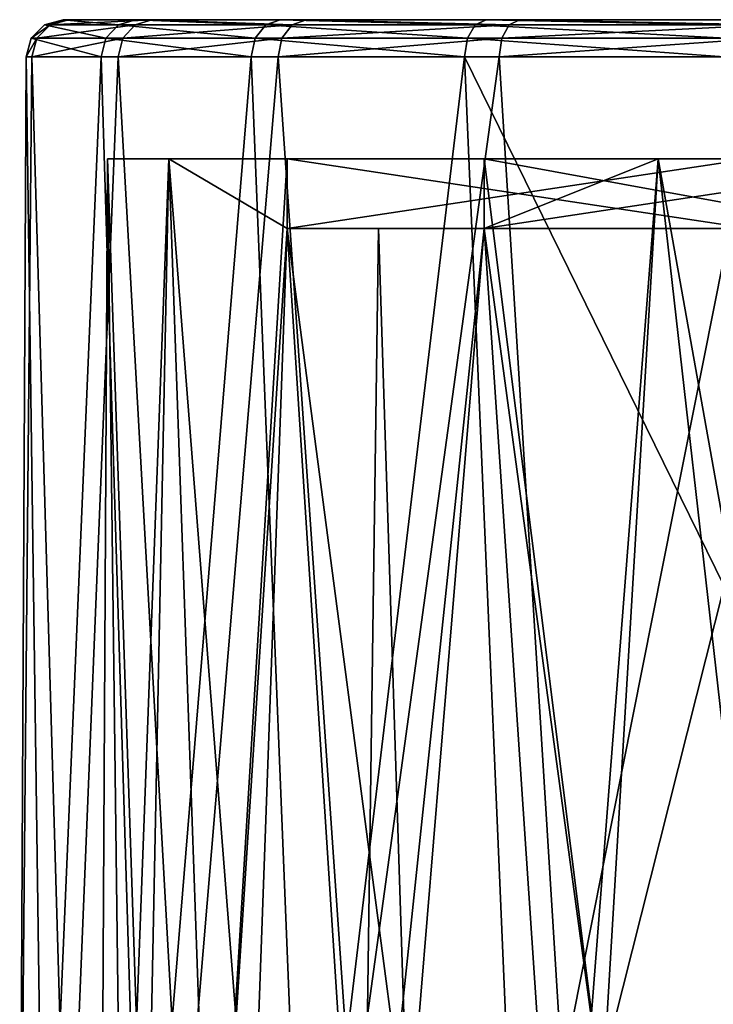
# Model space of a CAD drawing. Header units: millimetres. Extents: x -104 to 104, y -36 to 73.
# Tile 125 of 145: x -22 to -7, y 52 to 73. Entities that reach past the tile are written whole.
import ezdxf

# ---------------------------------------------------------------- set-up
doc = ezdxf.new("R2010")
doc.units = ezdxf.units.MM
doc.header["$LTSCALE"] = 33.374815
for name, color, linetype in [('464', 7, 'CONTINUOUS'), ('465', 7, 'CONTINUOUS'), ('470', 7, 'CONTINUOUS'), ('473', 7, 'CONTINUOUS'), ('475', 7, 'CONTINUOUS'), ('483', 7, 'CONTINUOUS'), ('484', 7, 'CONTINUOUS'), ('485', 7, 'CONTINUOUS'), ('486', 7, 'CONTINUOUS'), ('487', 7, 'CONTINUOUS'), ('488', 7, 'CONTINUOUS'), ('489', 7, 'CONTINUOUS'), ('490', 7, 'CONTINUOUS')]:
    doc.layers.add(name, color=color, linetype=linetype)

msp = doc.modelspace()

# ---------------------------------------------------------------- linework, layer by layer
at = {"layer": '464', "color": 7, "linetype": 'CONTINUOUS', "true_color": 0xe6e6e6}
for points in [[(-21.293, 72.797, -41.698), (-21.172, 72.797, -47.727), (-21.691, 72.689, -41.652), (-21.293, 72.797, -41.698)], [(-21.691, 72.689, -41.652), (-21.172, 72.797, -47.727), (-21.567, 72.689, -47.791), (-21.691, 72.689, -41.652)], [(-20.101, 72.689, -35.721), (-21.293, 72.797, -41.698), (-21.691, 72.689, -41.652), (-20.101, 72.689, -35.721)], [(-21.172, 72.797, -47.727), (-19.378, 72.797, -53.484), (-21.567, 72.689, -47.791), (-21.172, 72.797, -47.727)], [(-21.567, 72.689, -47.791), (-19.378, 72.797, -53.484), (-19.74, 72.689, -53.653), (-21.567, 72.689, -47.791)], [(-19.731, 72.797, -35.873), (-21.293, 72.797, -41.698), (-20.101, 72.689, -35.721), (-19.731, 72.797, -35.873)], [(-16.925, 72.689, -30.467), (-19.731, 72.797, -35.873), (-20.101, 72.689, -35.721), (-16.925, 72.689, -30.467)], [(-19.74, 72.689, -53.653), (-19.378, 72.797, -53.484), (-16.355, 72.689, -58.775), (-19.74, 72.689, -53.653)], [(-16.61, 72.797, -30.714), (-19.731, 72.797, -35.873), (-16.925, 72.689, -30.467), (-16.61, 72.797, -30.714)], [(-19.378, 72.797, -53.484), (-16.052, 72.797, -58.514), (-16.355, 72.689, -58.775), (-19.378, 72.797, -53.484)], [(-12.412, 72.689, -26.304), (-16.61, 72.797, -30.714), (-16.925, 72.689, -30.467), (-12.412, 72.689, -26.304)], [(-12.176, 72.797, -26.627), (-16.61, 72.797, -30.714), (-12.412, 72.689, -26.304), (-12.176, 72.797, -26.627)], [(-16.355, 72.689, -58.775), (-16.052, 72.797, -58.514), (-11.678, 72.689, -62.753), (-16.355, 72.689, -58.775)], [(-16.052, 72.797, -58.514), (-11.457, 72.797, -62.42), (-11.678, 72.689, -62.753), (-16.052, 72.797, -58.514)], [(-6.919, 72.689, -23.56), (-12.176, 72.797, -26.627), (-12.412, 72.689, -26.304), (-6.919, 72.689, -23.56)], [(-6.793, 72.797, -23.94), (-12.176, 72.797, -26.627), (-6.919, 72.689, -23.56), (-6.793, 72.797, -23.94)], [(-11.678, 72.689, -62.753), (-11.457, 72.797, -62.42), (-6.079, 72.689, -65.273), (-11.678, 72.689, -62.753)], [(-11.457, 72.797, -62.42), (-5.957, 72.797, -64.892), (-6.079, 72.689, -65.273), (-11.457, 72.797, -62.42)], [(-21.691, 72.689, -41.652), (-21.567, 72.689, -47.791), (-21.982, 72.396, -41.617), (-21.691, 72.689, -41.652)], [(-20.371, 72.396, -35.607), (-21.691, 72.689, -41.652), (-21.982, 72.396, -41.617), (-20.371, 72.396, -35.607)], [(-21.982, 72.396, -41.617), (-21.567, 72.689, -47.791), (-21.856, 72.396, -47.838), (-21.982, 72.396, -41.617)], [(-21.567, 72.689, -47.791), (-19.74, 72.689, -53.653), (-21.856, 72.396, -47.838), (-21.567, 72.689, -47.791)], [(-21.856, 72.396, -47.838), (-19.74, 72.689, -53.653), (-20.005, 72.396, -53.778), (-21.856, 72.396, -47.838)], [(-20.101, 72.689, -35.721), (-21.691, 72.689, -41.652), (-20.371, 72.396, -35.607), (-20.101, 72.689, -35.721)], [(-17.152, 72.396, -30.282), (-20.101, 72.689, -35.721), (-20.371, 72.396, -35.607), (-17.152, 72.396, -30.282)], [(-16.925, 72.689, -30.467), (-20.101, 72.689, -35.721), (-17.152, 72.396, -30.282), (-16.925, 72.689, -30.467)], [(-19.74, 72.689, -53.653), (-16.355, 72.689, -58.775), (-20.005, 72.396, -53.778), (-19.74, 72.689, -53.653)], [(-20.005, 72.396, -53.778), (-16.355, 72.689, -58.775), (-16.574, 72.396, -58.969), (-20.005, 72.396, -53.778)], [(-12.579, 72.396, -26.063), (-16.925, 72.689, -30.467), (-17.152, 72.396, -30.282), (-12.579, 72.396, -26.063)], [(-12.412, 72.689, -26.304), (-16.925, 72.689, -30.467), (-12.579, 72.396, -26.063), (-12.412, 72.689, -26.304)], [(-16.355, 72.689, -58.775), (-11.678, 72.689, -62.753), (-16.574, 72.396, -58.969), (-16.355, 72.689, -58.775)], [(-16.574, 72.396, -58.969), (-11.678, 72.689, -62.753), (-11.835, 72.396, -63.001), (-16.574, 72.396, -58.969)], [(-7.012, 72.396, -23.282), (-12.412, 72.689, -26.304), (-12.579, 72.396, -26.063), (-7.012, 72.396, -23.282)], [(-6.919, 72.689, -23.56), (-12.412, 72.689, -26.304), (-7.012, 72.396, -23.282), (-6.919, 72.689, -23.56)], [(-11.678, 72.689, -62.753), (-6.079, 72.689, -65.273), (-11.835, 72.396, -63.001), (-11.678, 72.689, -62.753)], [(-11.835, 72.396, -63.001), (-6.079, 72.689, -65.273), (-6.161, 72.396, -65.555), (-11.835, 72.396, -63.001)], [(-21.982, 72.396, -41.617), (-21.856, 72.396, -47.838), (-22.088, 71.997, -41.604), (-21.982, 72.396, -41.617)], [(-20.47, 71.997, -35.565), (-21.982, 72.396, -41.617), (-22.088, 71.997, -41.604), (-20.47, 71.997, -35.565)], [(-22.088, 71.997, -41.604), (-21.856, 72.396, -47.838), (-21.962, 71.997, -47.855), (-22.088, 71.997, -41.604)], [(-20.371, 72.396, -35.607), (-21.982, 72.396, -41.617), (-20.47, 71.997, -35.565), (-20.371, 72.396, -35.607)], [(-21.856, 72.396, -47.838), (-20.005, 72.396, -53.778), (-21.962, 71.997, -47.855), (-21.856, 72.396, -47.838)], [(-21.962, 71.997, -47.855), (-20.005, 72.396, -53.778), (-20.102, 71.997, -53.824), (-21.962, 71.997, -47.855)], [(-17.235, 71.997, -30.214), (-20.371, 72.396, -35.607), (-20.47, 71.997, -35.565), (-17.235, 71.997, -30.214)], [(-17.152, 72.396, -30.282), (-20.371, 72.396, -35.607), (-17.235, 71.997, -30.214), (-17.152, 72.396, -30.282)], [(-20.005, 72.396, -53.778), (-16.574, 72.396, -58.969), (-20.102, 71.997, -53.824), (-20.005, 72.396, -53.778)], [(-20.102, 71.997, -53.824), (-16.574, 72.396, -58.969), (-16.654, 71.997, -59.04), (-20.102, 71.997, -53.824)], [(-12.639, 71.997, -25.974), (-17.152, 72.396, -30.282), (-17.235, 71.997, -30.214), (-12.639, 71.997, -25.974)], [(-12.579, 72.396, -26.063), (-17.152, 72.396, -30.282), (-12.639, 71.997, -25.974), (-12.579, 72.396, -26.063)], [(-16.574, 72.396, -58.969), (-11.835, 72.396, -63.001), (-16.654, 71.997, -59.04), (-16.574, 72.396, -58.969)], [(-16.654, 71.997, -59.04), (-11.835, 72.396, -63.001), (-11.892, 71.997, -63.091), (-16.654, 71.997, -59.04)], [(-7.046, 71.997, -23.181), (-12.579, 72.396, -26.063), (-12.639, 71.997, -25.974), (-7.046, 71.997, -23.181)], [(-7.012, 72.396, -23.282), (-12.579, 72.396, -26.063), (-7.046, 71.997, -23.181), (-7.012, 72.396, -23.282)], [(-11.835, 72.396, -63.001), (-6.161, 72.396, -65.555), (-11.892, 71.997, -63.091), (-11.835, 72.396, -63.001)], [(-11.892, 71.997, -63.091), (-6.161, 72.396, -65.555), (-6.19, 71.997, -65.657), (-11.892, 71.997, -63.091)]]:
    msp.add_3dface(points, dxfattribs=at)
at = {"layer": '465', "color": 7, "linetype": 'CONTINUOUS', "true_color": 0xe6e6e6}
for points in [[(21.293, 72.797, -41.698), (21.172, 72.797, -47.727), (-21.293, 72.797, -41.698), (21.293, 72.797, -41.698)], [(21.293, 72.797, -41.698), (-21.293, 72.797, -41.698), (-19.731, 72.797, -35.873), (21.293, 72.797, -41.698)], [(21.172, 72.797, -47.727), (-21.172, 72.797, -47.727), (-21.293, 72.797, -41.698), (21.172, 72.797, -47.727)], [(21.172, 72.797, -47.727), (19.378, 72.797, -53.484), (-21.172, 72.797, -47.727), (21.172, 72.797, -47.727)], [(19.378, 72.797, -53.484), (-19.378, 72.797, -53.484), (-21.172, 72.797, -47.727), (19.378, 72.797, -53.484)], [(19.731, 72.797, -35.873), (21.293, 72.797, -41.698), (-19.731, 72.797, -35.873), (19.731, 72.797, -35.873)], [(19.731, 72.797, -35.873), (-19.731, 72.797, -35.873), (-16.61, 72.797, -30.714), (19.731, 72.797, -35.873)], [(19.378, 72.797, -53.484), (16.052, 72.797, -58.514), (-19.378, 72.797, -53.484), (19.378, 72.797, -53.484)], [(16.052, 72.797, -58.514), (-16.052, 72.797, -58.514), (-19.378, 72.797, -53.484), (16.052, 72.797, -58.514)], [(16.61, 72.797, -30.713), (19.731, 72.797, -35.873), (-16.61, 72.797, -30.714), (16.61, 72.797, -30.713)], [(16.61, 72.797, -30.713), (-16.61, 72.797, -30.714), (-12.176, 72.797, -26.627), (16.61, 72.797, -30.713)], [(16.052, 72.797, -58.514), (11.457, 72.797, -62.42), (-16.052, 72.797, -58.514), (16.052, 72.797, -58.514)], [(11.457, 72.797, -62.42), (-11.457, 72.797, -62.42), (-16.052, 72.797, -58.514), (11.457, 72.797, -62.42)], [(12.176, 72.797, -26.627), (16.61, 72.797, -30.713), (-12.176, 72.797, -26.627), (12.176, 72.797, -26.627)], [(12.176, 72.797, -26.627), (-12.176, 72.797, -26.627), (-6.793, 72.797, -23.94), (12.176, 72.797, -26.627)], [(11.457, 72.797, -62.42), (5.958, 72.797, -64.892), (-11.457, 72.797, -62.42), (11.457, 72.797, -62.42)], [(5.958, 72.797, -64.892), (-5.957, 72.797, -64.892), (-11.457, 72.797, -62.42), (5.958, 72.797, -64.892)]]:
    msp.add_3dface(points, dxfattribs=at)
at = {"layer": '470', "color": 7, "linetype": 'CONTINUOUS', "true_color": 0xe6e6e6}
for points in [[(-22.228, 43.297, -45.286), (-21.692, 43.297, -39.336), (-22.088, 71.997, -41.604), (-22.228, 43.297, -45.286)], [(-22.228, 43.297, -45.286), (-22.088, 71.997, -41.604), (-21.962, 71.997, -47.855), (-22.228, 43.297, -45.286)], [(-22.228, 43.297, -45.286), (-21.962, 71.997, -47.855), (-21.193, 45.422, -51.062), (-22.228, 43.297, -45.286)], [(-21.692, 43.297, -39.336), (-20.47, 71.997, -35.565), (-22.088, 71.997, -41.604), (-21.692, 43.297, -39.336)], [(-21.962, 71.997, -47.855), (-20.102, 71.997, -53.824), (-21.193, 45.422, -51.062), (-21.962, 71.997, -47.855)], [(-21.692, 43.297, -39.336), (-19.594, 43.297, -33.743), (-20.47, 71.997, -35.565), (-21.692, 43.297, -39.336)], [(-21.193, 45.422, -51.062), (-20.102, 71.997, -53.824), (-18.725, 47.35, -56.304), (-21.193, 45.422, -51.062)], [(-19.594, 43.297, -33.743), (-17.235, 71.997, -30.214), (-20.47, 71.997, -35.565), (-19.594, 43.297, -33.743)], [(-20.102, 71.997, -53.824), (-16.654, 71.997, -59.04), (-18.725, 47.35, -56.304), (-20.102, 71.997, -53.824)], [(-19.594, 43.297, -33.743), (-16.083, 43.297, -28.91), (-17.235, 71.997, -30.214), (-19.594, 43.297, -33.743)], [(-18.725, 47.35, -56.304), (-16.654, 71.997, -59.04), (-15.065, 48.953, -60.66), (-18.725, 47.35, -56.304)], [(-16.083, 43.297, -28.91), (-12.639, 71.997, -25.974), (-17.235, 71.997, -30.214), (-16.083, 43.297, -28.91)], [(-16.654, 71.997, -59.04), (-11.892, 71.997, -63.091), (-15.065, 48.953, -60.66), (-16.654, 71.997, -59.04)], [(-16.083, 43.297, -28.91), (-11.413, 43.297, -25.186), (-12.639, 71.997, -25.974), (-16.083, 43.297, -28.91)], [(-15.065, 48.953, -60.66), (-11.892, 71.997, -63.091), (-10.536, 50.139, -63.883), (-15.065, 48.953, -60.66)], [(-12.639, 71.997, -25.974), (-11.413, 43.297, -25.186), (-7.046, 60.597, -23.181), (-12.639, 71.997, -25.974)], [(-7.046, 71.997, -23.181), (-12.639, 71.997, -25.974), (-7.046, 60.597, -23.181), (-7.046, 71.997, -23.181)], [(-11.892, 71.997, -63.091), (-6.19, 71.997, -65.657), (-10.536, 50.139, -63.883), (-11.892, 71.997, -63.091)], [(-10.536, 50.139, -63.883), (-6.19, 71.997, -65.657), (-5.404, 50.87, -65.869), (-10.536, 50.139, -63.883)], [(-11.413, 43.297, -25.186), (-5.919, 43.297, -22.838), (-7.046, 60.597, -23.181), (-11.413, 43.297, -25.186)]]:
    msp.add_3dface(points, dxfattribs=at)
at = {"layer": '473', "color": 7, "linetype": 'CONTINUOUS', "true_color": 0xe6e6e6}
for points in [[(-20.001, 43.297, -39.79), (-20.476, 43.297, -45.286), (-20.333, 69.797, -41.676), (-20.001, 43.297, -39.79)], [(-20.333, 69.797, -41.676), (-20.476, 43.297, -45.286), (-20.333, 69.797, -46.896), (-20.333, 69.797, -41.676)], [(-20.333, 69.797, -46.896), (-20.476, 43.297, -45.286), (-19.509, 45.245, -50.583), (-20.333, 69.797, -46.896)], [(-19.014, 69.797, -36.622), (-20.001, 43.297, -39.79), (-20.333, 69.797, -41.676), (-19.014, 69.797, -36.622)], [(-19.014, 69.797, -51.949), (-20.333, 69.797, -46.896), (-19.509, 45.245, -50.583), (-19.014, 69.797, -51.949)], [(-18.077, 43.297, -34.619), (-20.001, 43.297, -39.79), (-19.014, 69.797, -36.622), (-18.077, 43.297, -34.619)], [(-17.229, 47.016, -55.395), (-19.014, 69.797, -51.949), (-19.509, 45.245, -50.583), (-17.229, 47.016, -55.395)], [(-16.461, 69.797, -32.068), (-18.077, 43.297, -34.619), (-19.014, 69.797, -36.622), (-16.461, 69.797, -32.068)], [(-16.461, 69.797, -56.504), (-19.014, 69.797, -51.949), (-16.461, 68.297, -56.504), (-16.461, 69.797, -56.504)], [(-16.461, 68.297, -56.504), (-19.014, 69.797, -51.949), (-17.229, 47.016, -55.395), (-16.461, 68.297, -56.504)], [(-16.461, 68.297, -32.068), (-18.077, 43.297, -34.619), (-16.461, 69.797, -32.068), (-16.461, 68.297, -32.068)], [(-8.465, 69.797, -25.615), (-10.538, 43.297, -26.702), (-12.218, 68.297, -27.825), (-8.465, 69.797, -25.615)], [(-12.218, 69.797, -27.825), (-8.465, 69.797, -25.615), (-12.218, 68.297, -27.825), (-12.218, 69.797, -27.825)], [(-12.218, 69.797, -60.747), (-12.218, 68.297, -60.747), (-9.674, 49.578, -62.36), (-12.218, 69.797, -60.747)], [(-8.465, 69.797, -62.956), (-12.218, 69.797, -60.747), (-9.674, 49.578, -62.36), (-8.465, 69.797, -62.956)], [(-5.466, 43.297, -24.528), (-10.538, 43.297, -26.702), (-8.465, 69.797, -25.615), (-5.466, 43.297, -24.528)], [(-4.966, 50.246, -64.175), (-8.465, 69.797, -62.956), (-9.674, 49.578, -62.36), (-4.966, 50.246, -64.175)], [(-4.331, 69.797, -24.249), (-5.466, 43.297, -24.528), (-8.465, 69.797, -25.615), (-4.331, 69.797, -24.249)], [(-4.331, 69.797, -64.323), (-8.465, 69.797, -62.956), (-4.966, 50.246, -64.175), (-4.331, 69.797, -64.323)], [(-14.845, 43.297, -30.148), (-18.077, 43.297, -34.619), (-16.461, 68.297, -32.068), (-14.845, 43.297, -30.148)], [(-13.854, 48.488, -59.396), (-16.461, 68.297, -56.504), (-17.229, 47.016, -55.395), (-13.854, 48.488, -59.396)], [(-14.496, 68.297, -29.79), (-14.845, 43.297, -30.148), (-16.461, 68.297, -32.068), (-14.496, 68.297, -29.79)], [(-14.496, 68.297, -58.782), (-16.461, 68.297, -56.504), (-13.854, 48.488, -59.396), (-14.496, 68.297, -58.782)], [(-10.538, 43.297, -26.702), (-14.845, 43.297, -30.148), (-12.218, 68.297, -27.825), (-10.538, 43.297, -26.702)], [(-12.218, 68.297, -27.825), (-14.845, 43.297, -30.148), (-14.496, 68.297, -29.79), (-12.218, 68.297, -27.825)], [(-12.218, 68.297, -60.747), (-14.496, 68.297, -58.782), (-13.854, 48.488, -59.396), (-12.218, 68.297, -60.747)], [(-9.674, 49.578, -62.36), (-12.218, 68.297, -60.747), (-13.854, 48.488, -59.396), (-9.674, 49.578, -62.36)]]:
    msp.add_3dface(points, dxfattribs=at)
at = {"layer": '475', "color": 7, "linetype": 'CONTINUOUS', "true_color": 0xe6e6e6}
for points in [[(-8.465, 69.797, -25.615), (-12.218, 69.797, -27.825), (-4, 69.797, -36.043), (-8.465, 69.797, -25.615)], [(-4.331, 69.797, -24.249), (-8.465, 69.797, -25.615), (-4, 69.797, -36.043), (-4.331, 69.797, -24.249)]]:
    msp.add_3dface(points, dxfattribs=at)
at = {"layer": '483', "color": 7, "linetype": 'CONTINUOUS', "true_color": 0xe6e6e6}
for points in [[(-12.218, 69.797, -60.747), (-8.465, 69.797, -62.956), (-4.331, 69.797, -64.323), (-12.218, 69.797, -60.747)], [(-12.218, 69.797, -60.747), (-4.331, 69.797, -64.323), (-2.257, 69.797, -50.786), (-12.218, 69.797, -60.747)]]:
    msp.add_3dface(points, dxfattribs=at)
at = {"layer": '484', "color": 7, "linetype": 'CONTINUOUS', "true_color": 0xe6e6e6}
for points in [[(-12.218, 68.297, -60.747), (-12.218, 69.797, -60.747), (-2.257, 69.797, -50.786), (-12.218, 68.297, -60.747)], [(-12.218, 68.297, -60.747), (-2.257, 69.797, -50.786), (-2.257, 68.297, -50.786), (-12.218, 68.297, -60.747)]]:
    msp.add_3dface(points, dxfattribs=at)
at = {"layer": '485', "color": 7, "linetype": 'CONTINUOUS', "true_color": 0xe6e6e6}
for points in [[(-16.461, 68.297, -56.504), (-14.496, 68.297, -58.782), (-12.218, 68.297, -60.747), (-16.461, 68.297, -56.504)], [(-16.461, 68.297, -56.504), (-12.218, 68.297, -60.747), (-6.5, 68.297, -50.786), (-16.461, 68.297, -56.504)], [(-6.5, 68.297, -46.543), (-16.461, 68.297, -56.504), (-6.5, 68.297, -50.786), (-6.5, 68.297, -46.543)], [(-12.218, 68.297, -60.747), (-2.257, 68.297, -50.786), (-6.5, 68.297, -50.786), (-12.218, 68.297, -60.747)]]:
    msp.add_3dface(points, dxfattribs=at)
at = {"layer": '486', "color": 7, "linetype": 'CONTINUOUS', "true_color": 0xe6e6e6}
for points in [[(-12.218, 68.297, -27.825), (-14.496, 68.297, -29.79), (-16.461, 68.297, -32.068), (-12.218, 68.297, -27.825)], [(-12.218, 68.297, -27.825), (-16.461, 68.297, -32.068), (-4, 68.297, -36.043), (-12.218, 68.297, -27.825)], [(-4, 68.297, -36.043), (-16.461, 68.297, -32.068), (-6.5, 68.297, -37.786), (-4, 68.297, -36.043)], [(-6.5, 68.297, -37.786), (-16.461, 68.297, -32.068), (-6.5, 68.297, -42.029), (-6.5, 68.297, -37.786)]]:
    msp.add_3dface(points, dxfattribs=at)
at = {"layer": '487', "color": 7, "linetype": 'CONTINUOUS', "true_color": 0xe6e6e6}
for points in [[(-12.218, 69.797, -27.825), (-12.218, 68.297, -27.825), (-4, 68.297, -36.043), (-12.218, 69.797, -27.825)], [(-4, 69.797, -36.043), (-12.218, 69.797, -27.825), (-4, 68.297, -36.043), (-4, 69.797, -36.043)]]:
    msp.add_3dface(points, dxfattribs=at)
at = {"layer": '488', "color": 7, "linetype": 'CONTINUOUS', "true_color": 0xe6e6e6}
for points in [[(-16.461, 68.297, -32.068), (-16.461, 69.797, -32.068), (-6.5, 69.797, -42.029), (-16.461, 68.297, -32.068)], [(-6.5, 68.297, -42.029), (-16.461, 68.297, -32.068), (-6.5, 69.797, -42.029), (-6.5, 68.297, -42.029)]]:
    msp.add_3dface(points, dxfattribs=at)
at = {"layer": '489', "color": 7, "linetype": 'CONTINUOUS', "true_color": 0xe6e6e6}
for points in [[(-16.461, 69.797, -32.068), (-19.014, 69.797, -36.622), (-20.333, 69.797, -41.676), (-16.461, 69.797, -32.068)], [(-16.461, 69.797, -32.068), (-20.333, 69.797, -41.676), (-6.5, 69.797, -42.029), (-16.461, 69.797, -32.068)], [(-20.333, 69.797, -41.676), (-20.333, 69.797, -46.896), (-6.5, 69.797, -42.029), (-20.333, 69.797, -41.676)], [(-20.333, 69.797, -46.896), (-19.014, 69.797, -51.949), (-6.5, 69.797, -46.543), (-20.333, 69.797, -46.896)], [(-6.5, 69.797, -42.029), (-20.333, 69.797, -46.896), (-6.5, 69.797, -46.543), (-6.5, 69.797, -42.029)], [(-19.014, 69.797, -51.949), (-16.461, 69.797, -56.504), (-6.5, 69.797, -46.543), (-19.014, 69.797, -51.949)]]:
    msp.add_3dface(points, dxfattribs=at)
at = {"layer": '490', "color": 7, "linetype": 'CONTINUOUS', "true_color": 0xe6e6e6}
for points in [[(-16.461, 69.797, -56.504), (-16.461, 68.297, -56.504), (-6.5, 68.297, -46.543), (-16.461, 69.797, -56.504)], [(-16.461, 69.797, -56.504), (-6.5, 68.297, -46.543), (-6.5, 69.797, -46.543), (-16.461, 69.797, -56.504)]]:
    msp.add_3dface(points, dxfattribs=at)

doc.saveas('drawing.dxf')
